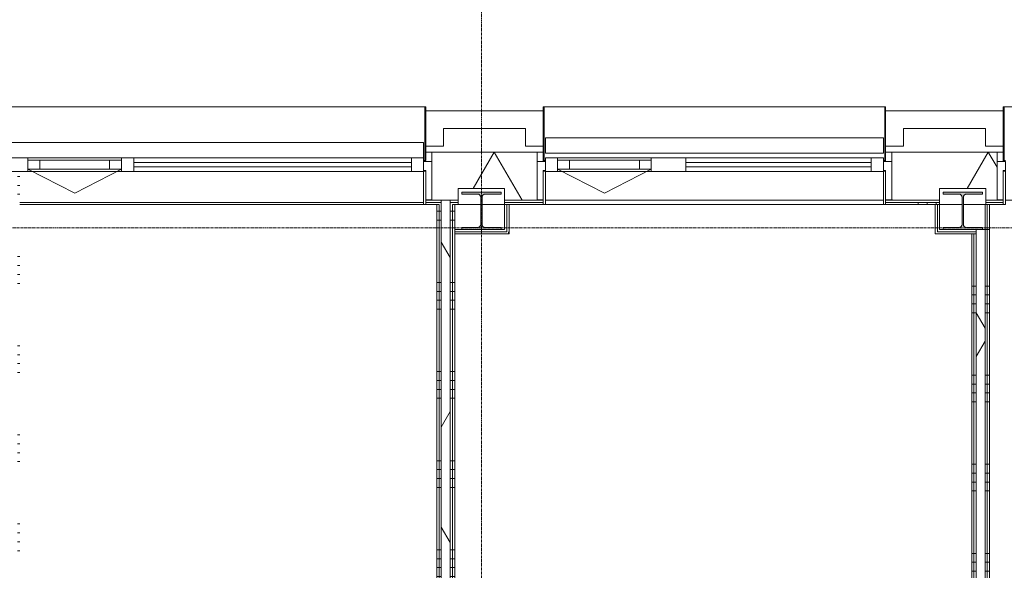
# Model space of a CAD drawing. Header units: millimetres. Extents: x -6115 to 78411, y -6358 to 59618.
# Tile 63 of 99: x 35210 to 40733, y 46678 to 49768. Entities that reach past the tile are written whole.
import ezdxf

# ---------------------------------------------------------------- set-up
doc = ezdxf.new("R2010")
doc.units = ezdxf.units.MM
doc.linetypes.add('stramien', pattern=[22.225, 12.7, -3.175, 3.175, -3.175])
for name, color, linetype, lineweight in [('00_Algemeen', 7, 'Continuous', 35), ('22_Metselwerk', 7, 'Continuous', 9), ('25_Metaalconstructiewerk', 7, 'Continuous', 9), ('30_Kozijnen-ramen-deuren', 7, 'Continuous', 9), ('42_Dekvloeren en vloersystemen', 7, 'Continuous', 9)]:
    doc.layers.add(name, color=color, linetype=linetype, lineweight=lineweight)
pattern_1 = [(1e-13, (37550, 45792.5), (-9e-13, 500), []), (1e-13, (37550, 45742.5), (-9e-13, 500), []), (1e-13, (37550, 45692.5), (-9e-13, 500), []), (1e-13, (37550, 45642.5), (-9e-13, 500), [])]
pattern_2 = [(60, (0, 0), (-692.82, 400), []), (120, (0, 0), (-692.82, -400), [])]
pattern_3 = [(180, (40650, 46122.5), (7e-13, -500), []), (180, (40650, 46172.5), (7e-13, -500), []), (180, (40650, 46222.5), (7e-13, -500), []), (180, (40650, 46272.5), (7e-13, -500), [])]

# ---------------------------------------------------------------- blocks, each defined once
blk = doc.blocks.new('Direct Shape - 2410-10368 v1 - IFC-model constructie _zonder onderbouw_ _MM21228_-1202251-02 tweede verdieping overzicht')
at = {"layer": '25_Metaalconstructiewerk'}
blk.add_hatch(color=256, dxfattribs=at).paths.add_polyline_path([(40390, 48590), (40610, 48590), (40610, 48601), (40521.5, 48601), (40508.8, 48606.3), (40503.5, 48619), (40503.5, 48771), (40508.8, 48783.7), (40521.5, 48789), (40610, 48789), (40610, 48800), (40390, 48800), (40390, 48789), (40478.5, 48789), (40491.2, 48783.7), (40496.5, 48771), (40496.5, 48619), (40491.2, 48606.3), (40478.5, 48601), (40390, 48601)])
for p, q in [((40610, 48800), (40390, 48800)), ((40390, 48800), (40390, 48789)), ((40390, 48789), (40478.5, 48789)), ((40496.5, 48771), (40496.5, 48619)), ((40503.5, 48619), (40503.5, 48771)), ((40521.5, 48789), (40610, 48789)), ((40610, 48789), (40610, 48800)), ((40478.5, 48601), (40390, 48601)), ((40390, 48601), (40390, 48590)), ((40390, 48590), (40610, 48590)), ((40610, 48601), (40521.5, 48601)), ((40610, 48590), (40610, 48601))]:
    blk.add_line(p, q, dxfattribs=at)
for centre, start, end in [((40478.5, 48771), 0, 90), ((40521.5, 48771), 90, 180), ((40478.5, 48619), 270, 0), ((40521.5, 48619), 180, 270)]:
    blk.add_arc(centre, 18, start, end, dxfattribs=at)
blk = doc.blocks.new('Direct Shape - NLRS_28_SC_TLB_kolom HEA_gen_AT_kolom_gen_HEA220_856005-1202252-02 tweede verdieping overzicht')
blk.add_blockref('Direct Shape - 2410-10368 v1 - IFC-model constructie _zonder onderbouw_ _MM21228_-1202251-02 tweede verdieping overzicht', (0, 0))
blk = doc.blocks.new('Direct Shape - 2410-10368 v1 - IFC-model constructie _zonder onderbouw_ _MM21228_-1202449-02 tweede verdieping overzicht')
at = {"layer": '25_Metaalconstructiewerk'}
blk.add_hatch(color=256, dxfattribs=at).paths.add_polyline_path([(37690, 48590), (37910, 48590), (37910, 48601), (37821.5, 48601), (37808.8, 48606.3), (37803.5, 48619), (37803.5, 48771), (37808.8, 48783.7), (37821.5, 48789), (37910, 48789), (37910, 48800), (37690, 48800), (37690, 48789), (37778.5, 48789), (37791.2, 48783.7), (37796.5, 48771), (37796.5, 48619), (37791.2, 48606.3), (37778.5, 48601), (37690, 48601)])
for p, q in [((37910, 48800), (37690, 48800)), ((37690, 48800), (37690, 48789)), ((37690, 48789), (37778.5, 48789)), ((37796.5, 48771), (37796.5, 48619)), ((37803.5, 48619), (37803.5, 48771)), ((37821.5, 48789), (37910, 48789)), ((37910, 48789), (37910, 48800)), ((37778.5, 48601), (37690, 48601)), ((37690, 48601), (37690, 48590)), ((37690, 48590), (37910, 48590)), ((37910, 48601), (37821.5, 48601)), ((37910, 48590), (37910, 48601))]:
    blk.add_line(p, q, dxfattribs=at)
for centre, start, end in [((37778.5, 48771), 0, 90), ((37821.5, 48771), 90, 180), ((37778.5, 48619), 270, 0), ((37821.5, 48619), 180, 270)]:
    blk.add_arc(centre, 18, start, end, dxfattribs=at)
blk = doc.blocks.new('Direct Shape - NLRS_28_SC_TLB_kolom HEA_gen_AT_kolom_gen_HEA220_800336-1202450-02 tweede verdieping overzicht')
blk.add_blockref('Direct Shape - 2410-10368 v1 - IFC-model constructie _zonder onderbouw_ _MM21228_-1202449-02 tweede verdieping overzicht', (0, 0))
blk = doc.blocks.new('2410-10368 v1 - IFC-model constructie _zonder onderbouw_ _MM21228__ifc-1-02 tweede verdieping overzicht')
at = {"layer": '25_Metaalconstructiewerk', "lineweight": 9}
for name in ['Direct Shape - NLRS_28_SC_TLB_kolom HEA_gen_AT_kolom_gen_HEA220_800336-1202450-02 tweede verdieping overzicht', 'Direct Shape - NLRS_28_SC_TLB_kolom HEA_gen_AT_kolom_gen_HEA220_856005-1202252-02 tweede verdieping overzicht']:
    blk.add_blockref(name, (0, 0), dxfattribs=at)
blk = doc.blocks.new('System Panel - 31_AEE_glas-8378989-02 tweede verdieping overzicht')
at = {"layer": '30_Kozijnen-ramen-deuren'}
for p, q in [((520.5, 12.5), (-520.5, 12.5)), ((-520.5, 12.5), (-520.5, -12.5)), ((520.5, -12.5), (520.5, 12.5)), ((-520.5, -12.5), (520.5, -12.5))]:
    blk.add_line(p, q, dxfattribs=at)
blk = doc.blocks.new('Rectangular Mullion - 21_AEE_aluminium_BxD_68x77mm-5675294-02 tweede verdieping overzicht')
at = {"layer": '30_Kozijnen-ramen-deuren'}
for p, q in [((38945.9, 48993), (39986.9, 48993)), ((38945.9, 48916), (39986.9, 48916))]:
    blk.add_line(p, q, dxfattribs=at)
blk = doc.blocks.new('Rectangular Mullion - 21_AEE_aluminium_BxD_68x77mm-8378990-02 tweede verdieping overzicht')
at = {"layer": '30_Kozijnen-ramen-deuren'}
for p, q in [((-68, 38.5), (0, 38.5)), ((-68, 25), (-68, 38.5)), ((0, 38.5), (0, -38.5)), ((-68, -38.5), (-68, -25)), ((0, -38.5), (-68, -38.5))]:
    blk.add_line(p, q, dxfattribs=at)
blk = doc.blocks.new('System Panel - 31_AEE_glas-5652274-02 tweede verdieping overzicht')
at = {"layer": '30_Kozijnen-ramen-deuren'}
for p, q in [((779, 12.5), (-779, 12.5)), ((-779, 12.5), (-779, -12.5)), ((779, -12.5), (779, 12.5)), ((-779, -12.5), (779, -12.5))]:
    blk.add_line(p, q, dxfattribs=at)
blk = doc.blocks.new('Rectangular Mullion - 21_AEE_aluminium_BxD_68x77mm-5675305-02 tweede verdieping overzicht')
at = {"layer": '30_Kozijnen-ramen-deuren'}
for p, q in [((-68, 38.5), (-68, -38.5)), ((0, -38.5), (0, 38.5)), ((-68, -38.5), (0, -38.5))]:
    blk.add_line(p, q, dxfattribs=at)
blk = doc.blocks.new('Rectangular Mullion - 21_AEE_aluminium_BxD_193x77mm-5651924-02 tweede verdieping overzicht')
at = {"layer": '30_Kozijnen-ramen-deuren'}
for p, q in [((-96.5, 25), (-96.5, 38.5)), ((96.5, 38.5), (96.5, 25)), ((-96.5, -38.5), (-96.5, -25)), ((96.5, -38.5), (-96.5, -38.5)), ((96.5, -25), (96.5, -38.5))]:
    blk.add_line(p, q, dxfattribs=at)
blk = doc.blocks.new('31_AEE_VO_Vliesgevel Paneel - Raam Paneel-5652279-02 tweede verdieping overzicht')
at = {"layer": '30_Kozijnen-ramen-deuren'}
for p, q in [((-195.75, 25), (-262.75, 25)), ((-262.75, 25), (-262.75, -25)), ((195.75, 25), (-195.75, 25)), ((-195.75, -25), (-195.75, 25)), ((262.75, 25), (195.75, 25)), ((195.75, 25), (195.75, -25)), ((262.75, -25), (262.75, 25)), ((-262.75, -25), (-195.75, -25)), ((-195.75, -25), (195.75, -25)), ((195.75, -25), (262.75, -25))]:
    blk.add_line(p, q, dxfattribs=at)
blk = doc.blocks.new('Rectangular Mullion - 21_AEE_aluminium_BxD_68x77mm-3659260-02 tweede verdieping overzicht')
at = {"layer": '30_Kozijnen-ramen-deuren'}
for p, q in [((-34, -38.5), (-34, 38.5)), ((34, 38.5), (34, 25)), ((34, -38.5), (-34, -38.5)), ((34, -25), (34, -38.5))]:
    blk.add_line(p, q, dxfattribs=at)
blk = doc.blocks.new('Rectangular Mullion - 21_AEE_aluminium_BxD_68x77mm-5630971-02 tweede verdieping overzicht')
at = {"layer": '30_Kozijnen-ramen-deuren'}
blk.add_line((35781.5, 48916), (35256, 48916), dxfattribs=at)
blk = doc.blocks.new('31_AEE_VO_Vliesgevel Paneel - Raam Paneel-8378991-02 tweede verdieping overzicht')
at = {"layer": '30_Kozijnen-ramen-deuren'}
for p, q in [((-195.75, 25), (-262.75, 25)), ((-262.75, 25), (-262.75, -25)), ((195.75, 25), (-195.75, 25)), ((-195.75, -25), (-195.75, 25)), ((262.75, 25), (195.75, 25)), ((195.75, 25), (195.75, -25)), ((262.75, -25), (262.75, 25)), ((-262.75, -25), (-195.75, -25)), ((-195.75, -25), (195.75, -25)), ((195.75, -25), (262.75, -25))]:
    blk.add_line(p, q, dxfattribs=at)
blk = doc.blocks.new('Rectangular Mullion - 21_AEE_aluminium_BxD_68x77mm-5630969-02 tweede verdieping overzicht')
at = {"layer": '30_Kozijnen-ramen-deuren'}
for p, q in [((38227.4, 48993), (38752.9, 48993)), ((38227.4, 48916), (38752.9, 48916))]:
    blk.add_line(p, q, dxfattribs=at)
blk = doc.blocks.new('Rectangular Mullion - 21_AEE_aluminium_BxD_193x77mm-8378988-02 tweede verdieping overzicht')
at = {"layer": '30_Kozijnen-ramen-deuren'}
for p, q in [((-96.5, 38.5), (96.5, 38.5)), ((-96.5, -38.5), (-96.5, 38.5)), ((96.5, 38.5), (96.5, 25)), ((96.5, -38.5), (-96.5, -38.5)), ((96.5, -25), (96.5, -38.5))]:
    blk.add_line(p, q, dxfattribs=at)
blk = doc.blocks.new('Rectangular Mullion - 21_AEE_aluminium_BxD_68x77mm-8379997-02 tweede verdieping overzicht')
at = {"layer": '30_Kozijnen-ramen-deuren'}
for p, q in [((0, 38.5), (-68, 38.5)), ((-68, 38.5), (-68, -38.5)), ((0, -38.5), (0, 38.5)), ((-68, -38.5), (0, -38.5))]:
    blk.add_line(p, q, dxfattribs=at)
blk = doc.blocks.new('41_AEE_SA_Lekdorpel_40mm overstek - Lekdorpel-6559035-02 tweede verdieping overzicht')
at = {"layer": '30_Kozijnen-ramen-deuren'}
for p, q in [((-1620, 200), (-1620, 280.5)), ((-1608.1, 280.5), (-1620, 280.5)), ((-1615, -13.4), (-1615, 279.5)), ((-1615, 279.5), (-1608.1, 279.5)), ((1620, 280.5), (1608.1, 280.5)), ((1608.1, 279.5), (1615, 279.5)), ((1615, 279.5), (1615, -13.4)), ((1620, 280.5), (1620, 200)), ((1620, 0), (1620, -13.4)), ((-1620, -13.4), (-1620, 0)), ((-1620, -13.4), (-1620, -22.5)), ((-1620, -21.5), (-1620, -22.5)), ((-1620, -22.5), (-1615, -22.5)), ((-1615, -13.4), (-1615, -22.5)), ((-1615, -21.7), (-1615, -22.5)), ((-1615, -22.5), (1615, -22.5)), ((1615, -22.5), (1615, -13.4)), ((1615, -22.5), (1615, -21.7)), ((1615, -22.5), (1620, -22.5)), ((1620, -22.5), (1620, -13.4)), ((1620, -22.5), (1620, -21.5))]:
    blk.add_line(p, q, dxfattribs=at)
blk = doc.blocks.new('AEE_SA_Dagkant_interieur - Dagkant Interieur-6559036-02 tweede verdieping overzicht')
at = {"layer": '30_Kozijnen-ramen-deuren', "lineweight": 18}
for p, q in [((-1607.6, 527), (-1620.1, 527)), ((-1620.1, 527), (-1620.1, 335.6)), ((-1607.6, 335.6), (-1607.6, 527)), ((1620.1, 527), (1607.6, 527)), ((1607.6, 527), (1607.6, 335.6)), ((1620.1, 335.6), (1620.1, 527)), ((-1620.1, 335.6), (-1607.6, 335.6)), ((1607.6, 335.6), (1620.1, 335.6))]:
    blk.add_line(p, q, dxfattribs=at)
blk = doc.blocks.new('31_AEE_SA_Stelkozijn - Specials A-8332524-02 tweede verdieping overzicht')
at = {"layer": '30_Kozijnen-ramen-deuren', "lineweight": 18}
for p, q in [((-960.1, 502.5), (-995, 502.5)), ((-995, 502.5), (-995, 284.5)), ((-960.1, 338.5), (-960.1, 502.5)), ((995, 502.5), (960.1, 502.5)), ((960.1, 502.5), (960.1, 338.5)), ((995, 284.5), (995, 502.5)), ((-948.1, 338.5), (-960.1, 338.5)), ((-948.1, 284.5), (-948.1, 338.5)), ((960.1, 338.5), (948.1, 338.5)), ((948.1, 338.5), (948.1, 284.5)), ((-995, 284.5), (-948.1, 284.5)), ((948.1, 284.5), (995, 284.5))]:
    blk.add_line(p, q, dxfattribs=at)
at = {"layer": '30_Kozijnen-ramen-deuren'}
blk.add_line((-947.6, 502.5), (947.6, 502.5), dxfattribs=at)
blk = doc.blocks.new('41_AEE_SA_Lekdorpel_40mm overstek - Lekdorpel-8332526-02 tweede verdieping overzicht')
at = {"layer": '30_Kozijnen-ramen-deuren'}
for p, q in [((-960, 200), (-960, 280.5)), ((-947.9, 280.5), (-960, 280.5)), ((-955, -13.4), (-955, 279.5)), ((-955, 279.5), (-947.9, 279.5)), ((960, 280.5), (947.6, 280.5)), ((947.6, 279.5), (955, 279.5)), ((955, 279.5), (955, -13.4)), ((960, 280.5), (960, 200)), ((960, 0), (960, -13.4)), ((-960, -13.4), (-960, 0)), ((-960, -13.4), (-960, -22.5)), ((-960, -21.5), (-960, -22.5)), ((-960, -22.5), (-955, -22.5)), ((-955, -13.4), (-955, -22.5)), ((-955, -21.7), (-955, -22.5)), ((-955, -22.5), (955, -22.5)), ((955, -22.5), (955, -13.4)), ((955, -22.5), (955, -21.7)), ((955, -22.5), (960, -22.5)), ((960, -22.5), (960, -13.4)), ((960, -22.5), (960, -21.5))]:
    blk.add_line(p, q, dxfattribs=at)
blk = doc.blocks.new('AEE_SA_Dagkant_interieur - Dagkant Interieur-8332527-02 tweede verdieping overzicht')
at = {"layer": '30_Kozijnen-ramen-deuren', "lineweight": 18}
for p, q in [((-947.6, 527), (-960.1, 527)), ((-960.1, 527), (-960.1, 335.6)), ((-947.6, 335.6), (-947.6, 527)), ((960.1, 527), (947.6, 527)), ((947.6, 527), (947.6, 335.6)), ((960.1, 335.6), (960.1, 527)), ((-960.1, 335.6), (-947.6, 335.6)), ((947.6, 335.6), (960.1, 335.6))]:
    blk.add_line(p, q, dxfattribs=at)
blk = doc.blocks.new('31_AEE_SA_Stelkozijn - Specials A-8332686-02 tweede verdieping overzicht')
at = {"layer": '30_Kozijnen-ramen-deuren', "lineweight": 18}
for p, q in [((-960.1, 502.5), (-995, 502.5)), ((-995, 502.5), (-995, 284.5)), ((-960.1, 338.5), (-960.1, 502.5)), ((995, 502.5), (960.1, 502.5)), ((960.1, 502.5), (960.1, 338.5)), ((995, 284.5), (995, 502.5)), ((-948.1, 338.5), (-960.1, 338.5)), ((-948.1, 284.5), (-948.1, 338.5)), ((960.1, 338.5), (948.1, 338.5)), ((948.1, 338.5), (948.1, 284.5)), ((-995, 284.5), (-948.1, 284.5)), ((948.1, 284.5), (995, 284.5))]:
    blk.add_line(p, q, dxfattribs=at)
at = {"layer": '30_Kozijnen-ramen-deuren'}
blk.add_line((-947.6, 502.5), (947.6, 502.5), dxfattribs=at)
blk = doc.blocks.new('41_AEE_SA_Lekdorpel_40mm overstek - Lekdorpel-8332688-02 tweede verdieping overzicht')
at = {"layer": '30_Kozijnen-ramen-deuren'}
for p, q in [((-960, 200), (-960, 280.5)), ((-948.1, 280.5), (-960, 280.5)), ((-955, -13.4), (-955, 279.5)), ((-955, 279.5), (-948.1, 279.5)), ((960, 280.5), (948.1, 280.5)), ((948.1, 279.5), (955, 279.5)), ((955, 279.5), (955, -13.4)), ((960, 280.5), (960, 200)), ((-960, -13.4), (-960, 0)), ((-960, -13.4), (-960, -22.5)), ((-960, -21.5), (-960, -22.5)), ((-960, -22.5), (-955, -22.5)), ((-955, -13.4), (-955, -22.5)), ((-955, -21.7), (-955, -22.5)), ((-955, -22.5), (955, -22.5)), ((955, -22.5), (955, -13.4)), ((955, -22.5), (955, -21.7)), ((955, -22.5), (960, -22.5)), ((960, 0), (960, -13.4)), ((960, -22.5), (960, -13.4)), ((960, -22.5), (960, -21.5))]:
    blk.add_line(p, q, dxfattribs=at)
blk = doc.blocks.new('AEE_SA_Dagkant_interieur - Dagkant Interieur-8332689-02 tweede verdieping overzicht')
at = {"layer": '30_Kozijnen-ramen-deuren', "lineweight": 18}
for p, q in [((-947.6, 527), (-960.1, 527)), ((-960.1, 527), (-960.1, 335.6)), ((-947.6, 335.6), (-947.6, 527)), ((960.1, 527), (947.6, 527)), ((947.6, 527), (947.6, 335.6)), ((960.1, 335.6), (960.1, 527)), ((-960.1, 335.6), (-947.6, 335.6)), ((947.6, 335.6), (960.1, 335.6))]:
    blk.add_line(p, q, dxfattribs=at)
blk = doc.blocks.new('30_AEE_VO_draairichting - 30_AEE_VO_draairichting-8196222-02 tweede verdieping overzicht')
at = {"layer": '30_Kozijnen-ramen-deuren'}
for p, q in [((0, 136), (-262.7, 0)), ((262.7, 0), (0, 136))]:
    blk.add_line(p, q, dxfattribs=at)
blk = doc.blocks.new('30_AEE_VO_draairichting - 30_AEE_VO_draairichting-8379009-02 tweede verdieping overzicht')
at = {"layer": '30_Kozijnen-ramen-deuren'}
for p, q in [((0, 136), (-262.7, 0)), ((262.7, 0), (0, 136))]:
    blk.add_line(p, q, dxfattribs=at)
blk = doc.blocks.new('AEE_Zonnescherm9 - AEE_Zonnescherm-6441942-02 tweede verdieping overzicht')
at = {"layer": '30_Kozijnen-ramen-deuren'}
for p, q in [((23459.3, 54490.2), (26675.5, 54490.2)), ((23459.3, 54490.2), (23459.3, 54405.2)), ((26675.5, 54490.2), (26675.5, 54405.2)), ((26675.5, 54405.2), (23459.3, 54405.2))]:
    blk.add_line(p, q, dxfattribs=at)
blk = doc.blocks.new('AEE_Zonnescherm10 - AEE_Zonnescherm-6441955-02 tweede verdieping overzicht')
at = {"layer": '30_Kozijnen-ramen-deuren'}
for p, q in [((23455.5, 54490.2), (25351, 54490.2)), ((23455.5, 54490.2), (23455.5, 54405.2)), ((25351, 54490.2), (25351, 54405.2)), ((25351, 54405.2), (23455.5, 54405.2))]:
    blk.add_line(p, q, dxfattribs=at)

msp = doc.modelspace()

# ---------------------------------------------------------------- hatches: boundary and pattern name
at = {"layer": '22_Metselwerk'}
h = msp.add_hatch(dxfattribs=at)
h.set_pattern_fill('FP_207', color=256, angle=60, style=0, pattern_type=2)
h.set_pattern_definition([(240, (35100, 49024.5), (519.615, -300), []), (300, (35100, 49024.5), (519.615, 300), [])])
h.paths.add_polyline_path([(220, 48754.5), (3957.5, 48754.5), (3957.5, 48972.5), (3810, 48972.5), (3810, 49024.5), (-154.5, 49024.5), (-154.5, 48820), (220, 48820)])
h.paths.add_polyline_path([(5175.2, 48754.5), (5180, 48754.5), (5180, 48820), (5620, 48820), (5620, 48754.5), (5757.5, 48754.5), (5757.5, 48972.5), (5610, 48972.5), (5610, 49024.5), (5190, 49024.5), (5190, 48972.5), (5042.5, 48972.5), (5042.5, 48754.5)])
h.paths.add_polyline_path([(6842.5, 48754.5), (7557.5, 48754.5), (7557.5, 48972.5), (7410, 48972.5), (7410, 49024.5), (6990, 49024.5), (6990, 48972.5), (6842.5, 48972.5)])
h.paths.add_polyline_path([(8642.5, 48754.5), (9357.5, 48754.5), (9357.5, 48972.5), (9210, 48972.5), (9210, 49024.5), (8790, 49024.5), (8790, 48972.5), (8642.5, 48972.5)])
h.paths.add_polyline_path([(10580, 48754.5), (10580, 48820), (11020, 48820), (11020, 48754.5), (11157.5, 48754.5), (11157.5, 48972.5), (11010, 48972.5), (11010, 49024.5), (10590, 49024.5), (10590, 48972.5), (10442.5, 48972.5), (10442.5, 48754.5)])
h.paths.add_polyline_path([(12242.5, 48754.5), (12957.5, 48754.5), (12957.5, 48972.5), (12810, 48972.5), (12810, 49024.5), (12390, 49024.5), (12390, 48972.5), (12242.5, 48972.5)])
h.paths.add_polyline_path([(14042.5, 48754.5), (14757.5, 48754.5), (14757.5, 48972.5), (14610, 48972.5), (14610, 49024.5), (14190, 49024.5), (14190, 48972.5), (14042.5, 48972.5)])
h.paths.add_polyline_path([(15842.5, 48754.5), (15980, 48754.5), (15980, 48820), (16420, 48820), (16420, 48754.5), (16557.5, 48754.5), (16557.5, 48972.5), (16410, 48972.5), (16410, 49024.5), (15990, 49024.5), (15990, 48972.5), (15842.5, 48972.5)])
h.paths.add_polyline_path([(17642.5, 48754.5), (18357.5, 48754.5), (18357.5, 48972.5), (18210, 48972.5), (18210, 49024.5), (17790, 49024.5), (17790, 48972.5), (17642.5, 48972.5)])
h.paths.add_polyline_path([(19442.5, 48754.5), (20157.5, 48754.5), (20157.5, 48972.5), (20010, 48972.5), (20010, 49024.5), (19590, 49024.5), (19590, 48972.5), (19442.5, 48972.5)])
h.paths.add_polyline_path([(21242.5, 48754.5), (22980, 48754.5), (22980, 48820), (23412.4, 48820), (23412.4, 49024.5), (21390, 49024.5), (21390, 48972.5), (21242.5, 48972.5)])
h.paths.add_polyline_path([(23447.4, 48754.5), (23447.4, 48757.5), (23420, 48757.5), (23420, 48754.5)])
h.paths.add_polyline_path([(26687.4, 48754.5), (26870, 48754.5), (26870, 48820), (27130, 48820), (27130, 48754.5), (27347, 48754.5), (27347, 48757.5), (27312, 48757.5), (27312, 49024.5), (26722.4, 49024.5), (26722.4, 48757.5), (26687.4, 48757.5)])
h.paths.add_polyline_path([(29267, 48754.5), (29570, 48754.5), (29570, 48820), (29830, 48820), (29830, 48754.5), (29939, 48754.5), (29939, 49024.5), (29302, 49024.5), (29302, 48757.5), (29267, 48757.5)])
h.paths.add_polyline_path([(31835.2, 48754.5), (32270, 48754.5), (32270, 48820), (32530, 48820), (32530, 48754.5), (33960, 48754.5), (33960, 48820), (34212.4, 48820), (34212.4, 49024.5), (31835.2, 49024.5)])
h.paths.add_polyline_path([(34247.4, 48754.5), (34247.4, 48757.5), (34220, 48757.5), (34220, 48754.5)])
h.paths.add_polyline_path([(37575, 48754.5), (37670, 48754.5), (37670, 48820), (37930, 48820), (37930, 48754.5), (38147, 48754.5), (38147, 48757.5), (38112, 48757.5), (38112, 49024.5), (37522.4, 49024.5), (37522.4, 48757.5), (37487.4, 48757.5), (37487.4, 48754.5), (37504.5, 48754.5)])
h.paths.add_polyline_path([(40067, 48754.5), (40370, 48754.5), (40370, 48820), (40630, 48820), (40630, 48754.5), (40727.1, 48754.5), (40727.1, 48757.5), (40692.1, 48757.5), (40692.1, 49024.5), (40102, 49024.5), (40102, 48757.5), (40067, 48757.5)])
h.paths.add_polyline_path([(42647.1, 48754.5), (42980, 48754.5), (42980, 48820), (43420, 48820), (43420, 48754.5), (43557.5, 48754.5), (43557.5, 48972.5), (43410, 48972.5), (43410, 49024.5), (42682.1, 49024.5), (42682.1, 48757.5), (42647.1, 48757.5)])
h.paths.add_polyline_path([(44642.5, 48754.5), (45357.5, 48754.5), (45357.5, 48972.5), (45210, 48972.5), (45210, 49024.5), (44790, 49024.5), (44790, 48972.5), (44642.5, 48972.5)])
h.paths.add_polyline_path([(46442.5, 48754.5), (47157.5, 48754.5), (47157.5, 48972.5), (47010, 48972.5), (47010, 49024.5), (46590, 49024.5), (46590, 48972.5), (46442.5, 48972.5)])
h.paths.add_polyline_path([(48380, 48754.5), (48380, 48820), (48820, 48820), (48820, 48754.5), (48957.5, 48754.5), (48957.5, 48972.5), (48810, 48972.5), (48810, 49024.5), (48390, 49024.5), (48390, 48972.5), (48242.5, 48972.5), (48242.5, 48754.5)])
h.paths.add_polyline_path([(50042.5, 48754.5), (50757.5, 48754.5), (50757.5, 48972.5), (50610, 48972.5), (50610, 49024.5), (50190, 49024.5), (50190, 48972.5), (50042.5, 48972.5)])
h.paths.add_polyline_path([(51842.5, 48754.5), (52557.5, 48754.5), (52557.5, 48972.5), (52410, 48972.5), (52410, 49024.5), (51990, 49024.5), (51990, 48972.5), (51842.5, 48972.5)])
h.paths.add_polyline_path([(53642.5, 48754.5), (53780, 48754.5), (53780, 48820), (54220, 48820), (54220, 48754.5), (54357.5, 48754.5), (54357.5, 48972.5), (54210, 48972.5), (54210, 49024.5), (53790, 49024.5), (53790, 48972.5), (53642.5, 48972.5)])
h.paths.add_polyline_path([(55442.5, 48754.5), (56157.5, 48754.5), (56157.5, 48972.5), (56010, 48972.5), (56010, 49024.5), (55590, 49024.5), (55590, 48972.5), (55442.5, 48972.5)])
h.paths.add_polyline_path([(57242.5, 48754.5), (57957.5, 48754.5), (57957.5, 48972.5), (57810, 48972.5), (57810, 49024.5), (57390, 49024.5), (57390, 48972.5), (57242.5, 48972.5)])
h.paths.add_polyline_path([(59180, 48754.5), (59180, 48820), (59620, 48820), (59620, 48754.5), (59757.5, 48754.5), (59757.5, 48972.5), (59610, 48972.5), (59610, 49024.5), (59190, 49024.5), (59190, 48972.5), (59042.5, 48972.5), (59042.5, 48754.5)])
h.paths.add_polyline_path([(60842.5, 48754.5), (61557.5, 48754.5), (61557.5, 48972.5), (61410, 48972.5), (61410, 49024.5), (60990, 49024.5), (60990, 48972.5), (60842.5, 48972.5)])
h.paths.add_polyline_path([(62642.5, 48754.5), (63357.5, 48754.5), (63357.5, 48972.5), (63210, 48972.5), (63210, 49024.5), (62790, 49024.5), (62790, 48972.5), (62642.5, 48972.5)])
h.paths.add_polyline_path([(64580, 48754.5), (64580, 48820), (65020, 48820), (65020, 48754.5), (65157.5, 48754.5), (65157.5, 48972.5), (65010, 48972.5), (65010, 49024.5), (64590, 49024.5), (64590, 48972.5), (64442.5, 48972.5), (64442.5, 48754.5)])
h.paths.add_polyline_path([(66242.5, 48754.5), (69980, 48754.5), (69980, 48820), (70354.5, 48820), (70354.5, 49024.5), (66390, 49024.5), (66390, 48972.5), (66242.5, 48972.5)])
h = msp.add_hatch(dxfattribs=at)
h.set_pattern_fill('FP_105', color=256, angle=90, style=0, pattern_type=2)
h.set_pattern_definition([(180, (35210, 46287.5), (6e-13, -500), []), (180, (35210, 46337.5), (6e-13, -500), []), (180, (35210, 46387.5), (6e-13, -500), []), (180, (35210, 46437.5), (6e-13, -500), [])])
h.paths.add_polyline_path([(35197.5, 43255), (35210, 43255), (35210, 48920), (35197.5, 48920), (35197.5, 44869.7)])
h = msp.add_hatch(dxfattribs=at)
h.set_pattern_fill('FP_208', color=256, angle=90, style=0, pattern_type=2)
h.set_pattern_definition([(270, (34900, 49024.5), (500, -2e-12), []), (270, (34850, 49024.5), (500, -2e-12), []), (270, (34800, 49024.5), (500, -2e-12), []), (270, (34750, 49024.5), (500, -2e-12), [])])
h.paths.add_polyline_path([(220, 48730), (3957.5, 48730), (3957.5, 48742.5), (220, 48742.5)])
h.paths.add_polyline_path([(5180, 48730), (5180, 48742.5), (5042.5, 48742.5), (5042.5, 48730)])
h.paths.add_polyline_path([(5757.5, 48730), (5757.5, 48742.5), (5620, 48742.5), (5620, 48730)])
h.paths.add_polyline_path([(6842.5, 48730), (7157.5, 48730), (7157.5, 48742.5), (6842.5, 48742.5)])
h.paths.add_polyline_path([(7187.5, 48730), (7287.5, 48730), (7287.5, 48742.5), (7187.5, 48742.5)])
h.paths.add_polyline_path([(7317.5, 48730), (7557.5, 48730), (7557.5, 48742.5), (7317.5, 48742.5)])
h.paths.add_polyline_path([(8642.5, 48730), (9357.5, 48730), (9357.5, 48742.5), (8642.5, 48742.5)])
h.paths.add_polyline_path([(10580, 48730), (10580, 48742.5), (10442.5, 48742.5), (10442.5, 48730)])
h.paths.add_polyline_path([(11020, 48730), (11157.5, 48730), (11157.5, 48742.5), (11020, 48742.5)])
h.paths.add_polyline_path([(12242.5, 48730), (12957.5, 48730), (12957.5, 48742.5), (12242.5, 48742.5)])
h.paths.add_polyline_path([(14042.5, 48730), (14450, 48730), (14450, 48742.5), (14042.5, 48742.5)])
h.paths.add_polyline_path([(14490, 48730), (14757.5, 48730), (14757.5, 48742.5), (14480, 48742.5), (14480, 48730)])
h.paths.add_polyline_path([(15842.5, 48730), (15980, 48730), (15980, 48742.5), (15842.5, 48742.5)])
h.paths.add_polyline_path([(16420, 48730), (16557.5, 48730), (16557.5, 48742.5), (16420, 48742.5)])
h.paths.add_polyline_path([(17642.5, 48730), (18357.5, 48730), (18357.5, 48742.5), (17642.5, 48742.5)])
h.paths.add_polyline_path([(19442.5, 48730), (20157.5, 48730), (20157.5, 48742.5), (19442.5, 48742.5)])
h.paths.add_polyline_path([(21537.5, 48730), (21550, 48730), (21550, 48742.5), (21242.5, 48742.5), (21242.5, 48730), (21525, 48730)])
h.paths.add_polyline_path([(21625, 48730), (21650, 48730), (21650, 48742.5), (21625, 48742.5)])
h.paths.add_polyline_path([(21680, 48730), (22980, 48730), (22980, 48742.5), (21680, 48742.5)])
h.paths.add_polyline_path([(23420, 48730), (23447.4, 48730), (23447.4, 48742.5), (23420, 48742.5)])
h.paths.add_polyline_path([(26687.4, 48730), (26870, 48730), (26870, 48742.5), (26687.4, 48742.5)])
h.paths.add_polyline_path([(27130, 48730), (27347, 48730), (27347, 48742.5), (27130, 48742.5)])
h.paths.add_polyline_path([(29267, 48730), (29570, 48730), (29570, 48742.5), (29267, 48742.5)])
h.paths.add_polyline_path([(29830, 48730), (29939, 48730), (29939, 48742.5), (29830, 48742.5)])
h.paths.add_polyline_path([(31835.2, 48730), (32270, 48730), (32270, 48742.5), (31835.2, 48742.5)])
h.paths.add_polyline_path([(32530, 48730), (33960, 48730), (33960, 48742.5), (32530, 48742.5)])
h.paths.add_polyline_path([(34247.4, 48730), (34247.4, 48742.5), (34220, 48742.5), (34220, 48730)])
h.paths.add_polyline_path([(37575, 48730), (37575, 48742.5), (37487.4, 48742.5), (37487.4, 48730), (37562.5, 48730)])
h.paths.add_polyline_path([(37670, 48730), (37670, 48742.5), (37625, 48742.5), (37625, 48730), (37650, 48730)])
h.paths.add_polyline_path([(37930, 48730), (38147, 48730), (38147, 48742.5), (37930, 48742.5)])
h.paths.add_polyline_path([(40067, 48730), (40370, 48730), (40370, 48742.5), (40067, 48742.5)])
h.paths.add_polyline_path([(40630, 48730), (40727.1, 48730), (40727.1, 48742.5), (40630, 48742.5)])
h.paths.add_polyline_path([(42647.1, 48730), (42980, 48730), (42980, 48742.5), (42647.1, 48742.5)])
h.paths.add_polyline_path([(43557.5, 48730), (43557.5, 48742.5), (43420, 48742.5), (43420, 48730), (43547.4, 48730)])
h.paths.add_polyline_path([(44642.5, 48730), (45357.5, 48730), (45357.5, 48742.5), (44642.5, 48742.5)])
h.paths.add_polyline_path([(46442.5, 48730), (47157.5, 48730), (47157.5, 48742.5), (46442.5, 48742.5)])
h.paths.add_polyline_path([(48242.5, 48730), (48380, 48730), (48380, 48742.5), (48242.5, 48742.5)])
h.paths.add_polyline_path([(48957.5, 48730), (48957.5, 48742.5), (48820, 48742.5), (48820, 48730)])
h.paths.add_polyline_path([(50042.5, 48730), (50757.5, 48730), (50757.5, 48742.5), (50042.5, 48742.5)])
h.paths.add_polyline_path([(51842.5, 48730), (52557.5, 48730), (52557.5, 48742.5), (51842.5, 48742.5)])
h.paths.add_polyline_path([(53780, 48730), (53780, 48742.5), (53642.5, 48742.5), (53642.5, 48730)])
h.paths.add_polyline_path([(54220, 48730), (54357.5, 48730), (54357.5, 48742.5), (54220, 48742.5)])
h.paths.add_polyline_path([(55442.5, 48730), (56157.5, 48730), (56157.5, 48742.5), (55442.5, 48742.5)])
h.paths.add_polyline_path([(57242.5, 48730), (57957.5, 48730), (57957.5, 48742.5), (57242.5, 48742.5)])
h.paths.add_polyline_path([(59042.5, 48730), (59180, 48730), (59180, 48742.5), (59042.5, 48742.5)])
h.paths.add_polyline_path([(59620, 48730), (59757.5, 48730), (59757.5, 48742.5), (59620, 48742.5)])
h.paths.add_polyline_path([(60842.5, 48730), (61557.5, 48730), (61557.5, 48742.5), (60842.5, 48742.5)])
h.paths.add_polyline_path([(62642.5, 48730), (63357.5, 48730), (63357.5, 48742.5), (62642.5, 48742.5)])
h.paths.add_polyline_path([(64442.5, 48730), (64580, 48730), (64580, 48742.5), (64442.5, 48742.5)])
h.paths.add_polyline_path([(65157.5, 48730), (65157.5, 48742.5), (65020, 48742.5), (65020, 48730)])
h.paths.add_polyline_path([(66242.5, 48730), (69980, 48730), (69980, 48742.5), (66242.5, 48742.5)])
h = msp.add_hatch(dxfattribs=at)
h.set_pattern_fill('FP_104', color=256, angle=90, style=0, pattern_type=2)
h.set_pattern_definition(pattern_1)
h.paths.add_polyline_path([(37550, 43255), (37562.5, 43255), (37562.5, 48730), (37550, 48730), (37550, 44869.7)])
h = msp.add_hatch(dxfattribs=at)
h.set_pattern_fill('FP_104', color=256, angle=90, style=0, pattern_type=2)
h.set_pattern_definition(pattern_1)
h.paths.add_polyline_path([(37562.5, 43255), (37575, 43255), (37575, 48730), (37562.5, 48730), (37562.5, 44869.7)])
h = msp.add_hatch(dxfattribs=at)
h.set_pattern_fill('FP_2', color=256, angle=60, style=0, pattern_type=2)
h.set_pattern_definition(pattern_2)
h.paths.add_polyline_path([(37625, 43230), (37625, 48754.5), (37575, 48754.5), (37575, 43230)])
h = msp.add_hatch(dxfattribs=at)
h.set_pattern_fill('FP_104', color=256, angle=90, style=0, pattern_type=2)
h.set_pattern_definition(pattern_1)
h.paths.add_polyline_path([(37625, 43255), (37637.5, 43255), (37637.5, 48730), (37625, 48730), (37625, 44869.7)])
h = msp.add_hatch(dxfattribs=at)
h.set_pattern_fill('FP_104', color=256, angle=90, style=0, pattern_type=2)
h.set_pattern_definition(pattern_1)
h.paths.add_polyline_path([(37637.5, 43255), (37650, 43255), (37650, 48730), (37637.5, 48730), (37637.5, 44869.7)])
h = msp.add_hatch(dxfattribs=at)
h.set_pattern_fill('FP_349', color=256, angle=-270, style=0, pattern_type=2)
h.set_pattern_definition([(270, (37602.46, 48590), (500, 3e-14), []), (270, (37552.46, 48590), (500, 3e-14), []), (270, (37502.46, 48590), (500, 3e-14), []), (270, (37452.46, 48590), (500, 3e-14), [])])
h.paths.add_polyline_path([(37806.6, 48565), (37954.9, 48565), (37954.9, 48577.5), (37650, 48577.5), (37650, 48565)])
h = msp.add_hatch(dxfattribs=at)
h.set_pattern_fill('FP_106', color=256, angle=90, style=0, pattern_type=2)
h.set_pattern_definition(pattern_3)
h.paths.add_polyline_path([(40550, 43255), (40562.5, 43255), (40562.5, 48565), (40550, 48565), (40550, 44869.7)])
h = msp.add_hatch(dxfattribs=at)
h.set_pattern_fill('FP_106', color=256, angle=90, style=0, pattern_type=2)
h.set_pattern_definition(pattern_3)
h.paths.add_polyline_path([(40562.5, 43255), (40575, 43255), (40575, 48565), (40562.5, 48565), (40562.5, 44869.7)])
h = msp.add_hatch(dxfattribs=at)
h.set_pattern_fill('FP_2', color=256, angle=60, style=0, pattern_type=2)
h.set_pattern_definition(pattern_2)
h.paths.add_polyline_path([(40575, 43230), (40625, 43230), (40625, 48590), (40575, 48590), (40575, 43242.5)])
h = msp.add_hatch(dxfattribs=at)
h.set_pattern_fill('FP_106', color=256, angle=90, style=0, pattern_type=2)
h.set_pattern_definition(pattern_3)
h.paths.add_polyline_path([(40625, 43255), (40637.5, 43255), (40637.5, 48590), (40625, 48590), (40625, 44869.7)])
h = msp.add_hatch(dxfattribs=at)
h.set_pattern_fill('FP_106', color=256, angle=90, style=0, pattern_type=2)
h.set_pattern_definition(pattern_3)
h.paths.add_polyline_path([(40637.5, 43255), (40650, 43255), (40650, 48590), (40637.5, 48590), (40637.5, 44869.7)])

# ---------------------------------------------------------------- linework, layer by layer
at = {"layer": '00_Algemeen', "color": 150, "linetype": 'stramien', "lineweight": 9, "true_color": 0x0080ff}
for p, q in [((37800, -4950.1), (37800, 59018.3)), ((77811.4, 48600), (-5515.3, 48600))]:
    msp.add_line(p, q, dxfattribs=at)
at = {"layer": '22_Metselwerk', "lineweight": 18}
for p, q in [((38147, 49257), (37487.4, 49257)), ((37487.4, 49257), (37487.4, 49057)), ((38147, 49057), (38147, 49257)), ((40727.1, 49257), (40067, 49257)), ((40067, 49257), (40067, 49057)), ((40727.1, 49057), (40727.1, 49257)), ((37587.4, 49157), (38047, 49157)), ((37587.4, 49057), (37587.4, 49157)), ((38047, 49157), (38047, 49057)), ((40167, 49157), (40627.1, 49157)), ((40167, 49057), (40167, 49157)), ((40627.1, 49157), (40627.1, 49057)), ((37487.4, 49057), (37587.4, 49057)), ((38047, 49057), (38147, 49057)), ((40067, 49057), (40167, 49057)), ((40627.1, 49057), (40727.1, 49057)), ((38112, 49024.5), (37522.4, 49024.5)), ((37522.4, 49024.5), (37522.4, 48757.5)), ((38112, 48757.5), (38112, 49024.5)), ((40692.1, 49024.5), (40102, 49024.5)), ((40102, 49024.5), (40102, 48757.5)), ((40692.1, 48757.5), (40692.1, 49024.5)), ((37670, 48754.5), (37670, 48820)), ((37670, 48820), (37930, 48820)), ((37930, 48820), (37930, 48754.5)), ((40370, 48754.5), (40370, 48820)), ((40370, 48820), (40630, 48820)), ((40630, 48820), (40630, 48754.5)), ((37522.4, 48757.5), (37487.4, 48757.5)), ((37487.4, 48757.5), (37487.4, 48754.5)), ((37487.4, 48754.5), (37575, 48754.5)), ((37575, 48754.5), (37575, 43242.5)), ((37625, 48754.5), (37625, 43242.5)), ((37625, 48754.5), (37670, 48754.5)), ((37930, 48754.5), (38147, 48754.5)), ((38147, 48757.5), (38112, 48757.5)), ((38147, 48754.5), (38147, 48757.5)), ((40102, 48757.5), (40067, 48757.5)), ((40067, 48757.5), (40067, 48754.5)), ((40067, 48754.5), (40370, 48754.5)), ((40630, 48754.5), (40727.1, 48754.5)), ((40727.1, 48757.5), (40692.1, 48757.5)), ((40727.1, 48754.5), (40727.1, 48757.5)), ((40625, 48590), (40575, 48590)), ((40575, 43242.5), (40575, 48590)), ((40625, 43242.5), (40625, 48590))]:
    msp.add_line(p, q, dxfattribs=at)
at = {"layer": '22_Metselwerk'}
for p, q in [((38112, 49024.5), (38147, 49024.5)), ((40067, 49024.5), (40102, 49024.5)), ((40692.1, 49024.5), (40727.1, 49024.5)), ((38147, 48976.5), (38147, 48972.5)), ((40067, 48976.5), (40067, 48972.5)), ((40727.1, 48976.5), (40727.1, 48972.5)), ((37487.4, 48754.5), (37487.4, 48730)), ((37487.4, 48742.5), (37575, 48742.5)), ((37487.4, 48730), (37562.5, 48730)), ((37550, 48730), (37550, 43255)), ((37562.5, 48730), (37562.5, 43255)), ((37575, 48754.5), (37625, 48754.5)), ((37625, 48742.5), (37670, 48742.5)), ((37637.5, 48730), (37637.5, 43255)), ((37637.5, 48730), (37670, 48730)), ((37650, 43242.5), (37650, 48730)), ((37670, 48730), (37670, 48754.5)), ((38147, 48730), (37929.9, 48730)), ((37929.9, 48730), (37929.9, 48590)), ((37930, 48754.5), (37930, 48730)), ((37930, 48742.5), (38147, 48742.5)), ((37942.4, 48730), (37942.4, 48577.5)), ((37954.9, 48565), (37954.9, 48730)), ((38147, 48730), (38147, 48754.5)), ((40054.6, 48730), (38159.4, 48730)), ((40067, 48754.5), (40067, 48730)), ((40067, 48742.5), (40370, 48742.5)), ((40370, 48730), (40067, 48730)), ((40345, 48730), (40345, 48565)), ((40357.5, 48577.5), (40357.5, 48730)), ((40370, 48590), (40370, 48754.5)), ((40650, 48730), (40625, 48730)), ((40625, 48730), (40625, 48590)), ((40630, 48754.5), (40630, 48730)), ((40630, 48742.5), (40727.1, 48742.5)), ((40630, 48730), (40727.1, 48730)), ((40637.5, 43255), (40637.5, 48730)), ((40650, 43242.5), (40650, 48730)), ((40727.1, 48730), (40727.1, 48754.5)), ((37929.9, 48590), (37650, 48590)), ((37942.4, 48577.5), (37650, 48577.5)), ((37650, 48565), (37954.9, 48565)), ((40345, 48565), (40575, 48565)), ((40575, 48577.5), (40357.5, 48577.5)), ((40575, 48590), (40370, 48590)), ((40550, 48565), (40550, 43255)), ((40562.5, 43255), (40562.5, 48565)), ((40650, 48590), (40625, 48590))]:
    msp.add_line(p, q, dxfattribs=at)
at = {"layer": '30_Kozijnen-ramen-deuren'}
for p, q in [((37487.4, 49024.5), (37522.4, 49024.5)), ((37522.4, 48972.5), (37475.5, 48972.5)), ((37475.5, 48972.5), (37475.5, 48918.5)), ((37522.4, 48754.5), (37522.4, 48972.5)), ((35849.5, 48916), (37407.5, 48916)), ((37475.5, 48918.5), (37487.5, 48918.5)), ((37487.5, 48918.5), (37487.5, 48754.5)), ((37475, 48742.5), (35210, 48742.5)), ((37487.5, 48754.5), (37522.4, 48754.5))]:
    msp.add_line(p, q, dxfattribs=at)
at = {"layer": '42_Dekvloeren en vloersystemen'}
for p, q in [((37475, 48730), (35210, 48730)), ((37796.5, 48730), (37670, 48730)), ((37929.9, 48730), (37803.5, 48730)), ((40496.5, 48730), (40370, 48730)), ((40625, 48730), (40503.5, 48730))]:
    msp.add_line(p, q, dxfattribs=at)

# ---------------------------------------------------------------- block references
at = {"lineweight": 5}
msp.add_blockref('2410-10368 v1 - IFC-model constructie _zonder onderbouw_ _MM21228__ifc-1-02 tweede verdieping overzicht', (0, 0), dxfattribs=at)
at = {"layer": '30_Kozijnen-ramen-deuren', "rotation": 180}
for name, p in [('41_AEE_SA_Lekdorpel_40mm overstek - Lekdorpel-6559035-02 tweede verdieping overzicht', (35867.4, 49257)), ('41_AEE_SA_Lekdorpel_40mm overstek - Lekdorpel-8332526-02 tweede verdieping overzicht', (39107, 49257)), ('41_AEE_SA_Lekdorpel_40mm overstek - Lekdorpel-8332688-02 tweede verdieping overzicht', (41687.1, 49257)), ('31_AEE_VO_Vliesgevel Paneel - Raam Paneel-5652279-02 tweede verdieping overzicht', (35518.7, 48954.5)), ('System Panel - 31_AEE_glas-5652274-02 tweede verdieping overzicht', (36628.5, 48954.5)), ('31_AEE_SA_Stelkozijn - Specials A-8332524-02 tweede verdieping overzicht', (39107, 49257)), ('31_AEE_VO_Vliesgevel Paneel - Raam Paneel-8378991-02 tweede verdieping overzicht', (38490.2, 48954.5)), ('System Panel - 31_AEE_glas-8378989-02 tweede verdieping overzicht', (39466.4, 48954.5)), ('31_AEE_SA_Stelkozijn - Specials A-8332686-02 tweede verdieping overzicht', (41687.1, 49257)), ('AEE_SA_Dagkant_interieur - Dagkant Interieur-6559036-02 tweede verdieping overzicht', (35867.4, 49257)), ('30_AEE_VO_draairichting - 30_AEE_VO_draairichting-8196222-02 tweede verdieping overzicht', (35518.7, 48929.5)), ('AEE_SA_Dagkant_interieur - Dagkant Interieur-8332527-02 tweede verdieping overzicht', (39107, 49257)), ('30_AEE_VO_draairichting - 30_AEE_VO_draairichting-8379009-02 tweede verdieping overzicht', (38490.2, 48929.5)), ('AEE_SA_Dagkant_interieur - Dagkant Interieur-8332689-02 tweede verdieping overzicht', (41687.1, 49257))]:
    msp.add_blockref(name, p, dxfattribs=at)
at = {"layer": '30_Kozijnen-ramen-deuren'}
for name, p in [('AEE_Zonnescherm10 - AEE_Zonnescherm-6441955-02 tweede verdieping overzicht', (14704.8, -5386.2)), ('AEE_Zonnescherm9 - AEE_Zonnescherm-6441942-02 tweede verdieping overzicht', (10800, -5412.2)), ('Rectangular Mullion - 21_AEE_aluminium_BxD_68x77mm-5675305-02 tweede verdieping overzicht', (37475.5, 48954.5)), ('Rectangular Mullion - 21_AEE_aluminium_BxD_68x77mm-5630969-02 tweede verdieping overzicht', (0, 0)), ('Rectangular Mullion - 21_AEE_aluminium_BxD_68x77mm-5675294-02 tweede verdieping overzicht', (0, 0)), ('Rectangular Mullion - 21_AEE_aluminium_BxD_68x77mm-8379997-02 tweede verdieping overzicht', (40054.9, 48954.5)), ('Rectangular Mullion - 21_AEE_aluminium_BxD_68x77mm-5630971-02 tweede verdieping overzicht', (0, 0))]:
    msp.add_blockref(name, p, dxfattribs=at)
at = {"layer": '30_Kozijnen-ramen-deuren', "extrusion": (0, 0, -1)}
for name, p in [('Rectangular Mullion - 21_AEE_aluminium_BxD_193x77mm-5651924-02 tweede verdieping overzicht', (-35159.5, 48954.5)), ('Rectangular Mullion - 21_AEE_aluminium_BxD_68x77mm-3659260-02 tweede verdieping overzicht', (-35815.5, 48954.5)), ('Rectangular Mullion - 21_AEE_aluminium_BxD_68x77mm-8378990-02 tweede verdieping overzicht', (-38159.4, 48954.5)), ('Rectangular Mullion - 21_AEE_aluminium_BxD_193x77mm-8378988-02 tweede verdieping overzicht', (-38849.4, 48954.5))]:
    msp.add_blockref(name, p, dxfattribs=at)

doc.saveas('drawing.dxf')
